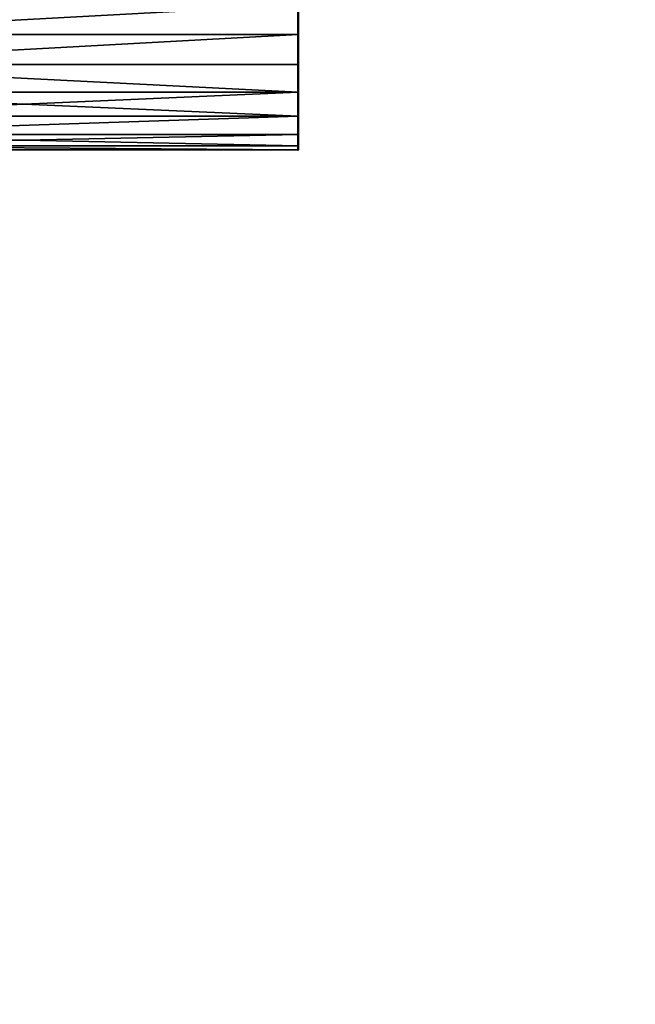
# Model space of a CAD drawing. Header units: millimetres. Extents: x -1 to 359, y -328 to 0.
# Tile 170 of 220: x 21 to 42, y -74 to -39. Entities that reach past the tile are written whole.
import ezdxf

# ---------------------------------------------------------------- set-up
doc = ezdxf.new("R2010")
doc.units = ezdxf.units.MM
doc.header["$MEASUREMENT"] = 0
doc.layers.add('0 Misc', color=7, linetype='Continuous', lineweight=35)
doc.layers.add('10 Raster Images', color=7, linetype='Continuous', lineweight=35)

msp = doc.modelspace()

# ---------------------------------------------------------------- linework, layer by layer
at = {"layer": '0 Misc', "color": 160, "linetype": 'Continuous', "lineweight": 25}
for p, q in [((30.5, -40, 2.5), (30.5, -38.965, 10.364)), ((30.5, -40, 321.5), (30.5, -38.965, 329.364)), ((30.5, -41.035, 2.636), (30.5, -40, 10.5)), ((30.5, -40, 2.5), (30.5, -40, 10.5)), ((30.5, -41.035, 321.636), (30.5, -40, 329.5)), ((30.5, -40, 321.5), (30.5, -40, 329.5)), ((30.5, -42, 3.036), (30.5, -41.035, 10.364)), ((30.5, -41.035, 2.636), (30.5, -41.035, 10.364)), ((30.5, -42, 322.036), (30.5, -41.035, 329.364)), ((30.5, -41.035, 321.636), (30.5, -41.035, 329.364)), ((30.5, -42.828, 3.672), (30.5, -42, 9.964)), ((30.5, -42, 3.036), (30.5, -42, 9.964)), ((30.5, -42.828, 322.672), (30.5, -42, 328.964)), ((30.5, -42, 322.036), (30.5, -42, 328.964)), ((30.5, -43.464, 4.5), (30.5, -42.828, 9.328)), ((30.5, -42.828, 3.672), (30.5, -42.828, 9.328)), ((30.5, -43.464, 323.5), (30.5, -42.828, 328.328)), ((30.5, -42.828, 322.672), (30.5, -42.828, 328.328)), ((30.5, -43.864, 5.465), (30.5, -43.464, 8.5)), ((30.5, -43.464, 4.5), (30.5, -43.464, 8.5)), ((30.5, -43.864, 324.465), (30.5, -43.464, 327.5)), ((30.5, -43.464, 323.5), (30.5, -43.464, 327.5)), ((30.5, -43.864, 5.465), (30.5, -43.864, 7.535)), ((30.5, -43.864, 324.465), (30.5, -43.864, 326.535))]:
    msp.add_line(p, q, dxfattribs=at).dxf.unprotected_set("ltscale", 0)
at = {"layer": '0 Misc', "color": 160, "linetype": 'Continuous', "lineweight": 50, "extrusion": (1, 0, 0)}
for centre in [(-40, 2.5, 30.5), (-40, 321.5, 30.5)]:
    msp.add_circle(centre, 4, dxfattribs=at).dxf.unprotected_set("ltscale", 0)
at = {"layer": '0 Misc', "color": 7, "lineweight": 25}
for points, invisible_edges in [([(346.5, -295, 12.5), (11.5, -1, 12.5), (11.5, -295, 12.5)], 1), ([(346.5, -295, 12.5), (346.5, -1, 12.5), (11.5, -1, 12.5)], 12), ([(346.5, -1, 0.5), (11.5, -295, 0.5), (11.5, -1, 0.5)], 1), ([(346.5, -1, 0.5), (346.5, -295, 0.5), (11.5, -295, 0.5)], 12), ([(346.5, -295, 331.5), (11.5, -1, 331.5), (11.5, -295, 331.5)], 1), ([(346.5, -295, 331.5), (346.5, -1, 331.5), (11.5, -1, 331.5)], 12)]:
    msp.add_3dface(points, dxfattribs=dict(at, invisible_edges=invisible_edges))
for points in [[(346.5, -1, 319.5), (11.5, -295, 319.5), (11.5, -1, 319.5)], [(11.5, -295, 319.5), (346.5, -1, 319.5), (62.939, -257.439, 319.5)], [(11.5, -40, 10.5), (11.5, -38.965, 10.364), (30.5, -38.965, 10.364)], [(11.5, -40, 2.5), (30.5, -38.965, 2.636), (11.5, -38.965, 2.636)], [(30.5, -38.965, 10.364), (30.5, -40, 10.5), (11.5, -40, 10.5)], [(11.5, -40, 2.5), (30.5, -40, 2.5), (30.5, -38.965, 2.636)], [(11.5, -40, 329.5), (11.5, -38.965, 329.364), (30.5, -38.965, 329.364)], [(11.5, -40, 321.5), (30.5, -38.965, 321.636), (11.5, -38.965, 321.636)], [(30.5, -38.965, 329.364), (30.5, -40, 329.5), (11.5, -40, 329.5)], [(11.5, -40, 321.5), (30.5, -40, 321.5), (30.5, -38.965, 321.636)], [(30.5, -40, 2.5), (30.5, -40, 10.5), (30.5, -38.965, 10.364)], [(30.5, -40, 2.5), (30.5, -38.965, 10.364), (30.5, -38.965, 2.636)], [(30.5, -40, 321.5), (30.5, -40, 329.5), (30.5, -38.965, 329.364)], [(30.5, -40, 321.5), (30.5, -38.965, 329.364), (30.5, -38.965, 321.636)], [(11.5, -41.035, 2.636), (30.5, -40, 2.5), (11.5, -40, 2.5)], [(11.5, -41.035, 2.636), (30.5, -41.035, 2.636), (30.5, -40, 2.5)], [(30.5, -40, 10.5), (30.5, -41.035, 10.364), (11.5, -41.035, 10.364)], [(30.5, -40, 10.5), (11.5, -41.035, 10.364), (11.5, -40, 10.5)], [(11.5, -41.035, 321.636), (30.5, -40, 321.5), (11.5, -40, 321.5)], [(11.5, -41.035, 321.636), (30.5, -41.035, 321.636), (30.5, -40, 321.5)], [(30.5, -40, 329.5), (30.5, -41.035, 329.364), (11.5, -41.035, 329.364)], [(30.5, -40, 329.5), (11.5, -41.035, 329.364), (11.5, -40, 329.5)], [(30.5, -41.035, 2.636), (30.5, -41.035, 10.364), (30.5, -40, 10.5)], [(30.5, -41.035, 2.636), (30.5, -40, 10.5), (30.5, -40, 2.5)], [(30.5, -41.035, 321.636), (30.5, -41.035, 329.364), (30.5, -40, 329.5)], [(30.5, -41.035, 321.636), (30.5, -40, 329.5), (30.5, -40, 321.5)], [(30.5, -42, 3.036), (30.5, -41.035, 2.636), (11.5, -41.035, 2.636)], [(30.5, -42, 3.036), (11.5, -41.035, 2.636), (11.5, -42, 3.036)], [(11.5, -41.035, 10.364), (30.5, -42, 9.964), (11.5, -42, 9.964)], [(11.5, -41.035, 10.364), (30.5, -41.035, 10.364), (30.5, -42, 9.964)], [(30.5, -42, 322.036), (30.5, -41.035, 321.636), (11.5, -41.035, 321.636)], [(30.5, -42, 322.036), (11.5, -41.035, 321.636), (11.5, -42, 322.036)], [(11.5, -41.035, 329.364), (30.5, -42, 328.964), (11.5, -42, 328.964)], [(11.5, -41.035, 329.364), (30.5, -41.035, 329.364), (30.5, -42, 328.964)], [(30.5, -42, 3.036), (30.5, -42, 9.964), (30.5, -41.035, 10.364)], [(30.5, -42, 3.036), (30.5, -41.035, 10.364), (30.5, -41.035, 2.636)], [(30.5, -42, 322.036), (30.5, -42, 328.964), (30.5, -41.035, 329.364)], [(30.5, -42, 322.036), (30.5, -41.035, 329.364), (30.5, -41.035, 321.636)], [(11.5, -42.828, 3.672), (30.5, -42, 3.036), (11.5, -42, 3.036)], [(11.5, -42, 9.964), (30.5, -42.828, 9.328), (11.5, -42.828, 9.328)], [(11.5, -42, 9.964), (30.5, -42, 9.964), (30.5, -42.828, 9.328)], [(11.5, -42.828, 3.672), (30.5, -42.828, 3.672), (30.5, -42, 3.036)], [(11.5, -42.828, 322.672), (30.5, -42, 322.036), (11.5, -42, 322.036)], [(11.5, -42, 328.964), (30.5, -42.828, 328.328), (11.5, -42.828, 328.328)], [(11.5, -42, 328.964), (30.5, -42, 328.964), (30.5, -42.828, 328.328)], [(11.5, -42.828, 322.672), (30.5, -42.828, 322.672), (30.5, -42, 322.036)], [(30.5, -42.828, 3.672), (30.5, -42.828, 9.328), (30.5, -42, 9.964)], [(30.5, -42.828, 3.672), (30.5, -42, 9.964), (30.5, -42, 3.036)], [(30.5, -42.828, 322.672), (30.5, -42.828, 328.328), (30.5, -42, 328.964)], [(30.5, -42.828, 322.672), (30.5, -42, 328.964), (30.5, -42, 322.036)], [(11.5, -43.464, 4.5), (30.5, -42.828, 3.672), (11.5, -42.828, 3.672)], [(30.5, -42.828, 9.328), (30.5, -43.464, 8.5), (11.5, -43.464, 8.5)], [(30.5, -42.828, 9.328), (11.5, -43.464, 8.5), (11.5, -42.828, 9.328)], [(11.5, -43.464, 4.5), (30.5, -43.464, 4.5), (30.5, -42.828, 3.672)], [(11.5, -43.464, 323.5), (30.5, -42.828, 322.672), (11.5, -42.828, 322.672)], [(30.5, -42.828, 328.328), (30.5, -43.464, 327.5), (11.5, -43.464, 327.5)], [(30.5, -42.828, 328.328), (11.5, -43.464, 327.5), (11.5, -42.828, 328.328)], [(11.5, -43.464, 323.5), (30.5, -43.464, 323.5), (30.5, -42.828, 322.672)], [(30.5, -43.464, 4.5), (30.5, -43.464, 8.5), (30.5, -42.828, 9.328)], [(30.5, -43.464, 4.5), (30.5, -42.828, 9.328), (30.5, -42.828, 3.672)], [(30.5, -43.464, 323.5), (30.5, -43.464, 327.5), (30.5, -42.828, 328.328)], [(30.5, -43.464, 323.5), (30.5, -42.828, 328.328), (30.5, -42.828, 322.672)], [(11.5, -43.864, 5.465), (30.5, -43.464, 4.5), (11.5, -43.464, 4.5)], [(11.5, -43.864, 5.465), (30.5, -43.864, 5.465), (30.5, -43.464, 4.5)], [(11.5, -43.464, 8.5), (30.5, -43.864, 7.535), (11.5, -43.864, 7.535)], [(11.5, -43.464, 8.5), (30.5, -43.464, 8.5), (30.5, -43.864, 7.535)], [(11.5, -43.864, 324.465), (30.5, -43.464, 323.5), (11.5, -43.464, 323.5)], [(11.5, -43.864, 324.465), (30.5, -43.864, 324.465), (30.5, -43.464, 323.5)], [(11.5, -43.464, 327.5), (30.5, -43.864, 326.535), (11.5, -43.864, 326.535)], [(11.5, -43.464, 327.5), (30.5, -43.464, 327.5), (30.5, -43.864, 326.535)], [(30.5, -43.864, 5.465), (30.5, -43.864, 7.535), (30.5, -43.464, 8.5)], [(30.5, -43.864, 5.465), (30.5, -43.464, 8.5), (30.5, -43.464, 4.5)], [(30.5, -43.864, 324.465), (30.5, -43.864, 326.535), (30.5, -43.464, 327.5)], [(30.5, -43.864, 324.465), (30.5, -43.464, 327.5), (30.5, -43.464, 323.5)], [(30.5, -44, 6.5), (30.5, -43.864, 5.465), (11.5, -43.864, 5.465)], [(30.5, -44, 6.5), (11.5, -43.864, 5.465), (11.5, -44, 6.5)], [(11.5, -43.864, 7.535), (30.5, -44, 6.5), (11.5, -44, 6.5)], [(11.5, -43.864, 7.535), (30.5, -43.864, 7.535), (30.5, -44, 6.5)], [(30.5, -44, 325.5), (30.5, -43.864, 324.465), (11.5, -43.864, 324.465)], [(30.5, -44, 325.5), (11.5, -43.864, 324.465), (11.5, -44, 325.5)], [(11.5, -43.864, 326.535), (30.5, -44, 325.5), (11.5, -44, 325.5)], [(11.5, -43.864, 326.535), (30.5, -43.864, 326.535), (30.5, -44, 325.5)], [(30.5, -43.864, 7.535), (30.5, -43.864, 5.465), (30.5, -44, 6.5)], [(30.5, -43.864, 326.535), (30.5, -43.864, 324.465), (30.5, -44, 325.5)]]:
    msp.add_3dface(points, dxfattribs=at)
at = {"layer": '10 Raster Images', "color": 160, "linetype": 'Continuous', "lineweight": 25}
for p, q in [((30.5, -38.965, 10.364), (30.5, -40, 10.5)), ((30.5, -40, 2.5), (30.5, -38.965, 2.636)), ((30.5, -38.965, 329.364), (30.5, -40, 329.5)), ((30.5, -40, 321.5), (30.5, -38.965, 321.636)), ((30.5, -40, 10.5), (30.5, -41.035, 10.364)), ((30.5, -41.035, 2.636), (30.5, -40, 2.5)), ((30.5, -40, 329.5), (30.5, -41.035, 329.364)), ((30.5, -41.035, 321.636), (30.5, -40, 321.5)), ((30.5, -41.035, 10.364), (30.5, -42, 9.964)), ((30.5, -42, 3.036), (30.5, -41.035, 2.636)), ((30.5, -41.035, 329.364), (30.5, -42, 328.964)), ((30.5, -42, 322.036), (30.5, -41.035, 321.636)), ((30.5, -42, 9.964), (30.5, -42.828, 9.328)), ((30.5, -42.828, 3.672), (30.5, -42, 3.036)), ((30.5, -42, 328.964), (30.5, -42.828, 328.328)), ((30.5, -42.828, 322.672), (30.5, -42, 322.036)), ((30.5, -42.828, 9.328), (30.5, -43.464, 8.5)), ((30.5, -43.464, 4.5), (30.5, -42.828, 3.672)), ((30.5, -42.828, 328.328), (30.5, -43.464, 327.5)), ((30.5, -43.464, 323.5), (30.5, -42.828, 322.672)), ((30.5, -43.464, 8.5), (30.5, -43.864, 7.535)), ((30.5, -43.864, 5.465), (30.5, -43.464, 4.5)), ((30.5, -43.464, 327.5), (30.5, -43.864, 326.535)), ((30.5, -43.864, 324.465), (30.5, -43.464, 323.5)), ((30.5, -43.864, 7.535), (30.5, -44, 6.5)), ((30.5, -44, 6.5), (30.5, -43.864, 5.465)), ((30.5, -43.864, 326.535), (30.5, -44, 325.5)), ((30.5, -44, 325.5), (30.5, -43.864, 324.465))]:
    msp.add_line(p, q, dxfattribs=at).dxf.unprotected_set("ltscale", 0)

doc.saveas('drawing.dxf')
